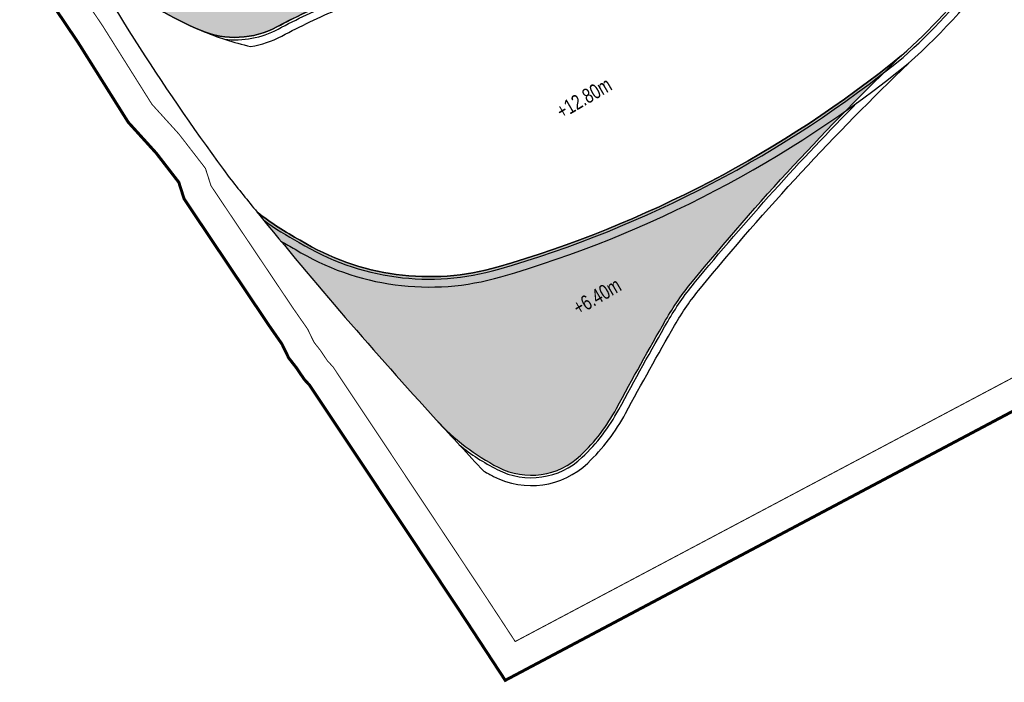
# Model space of a CAD drawing. Header units: millimetres. Extents: x -1402 to -179, y -280 to 6164.
# Tile 185 of 212: x -753 to -654, y 4759 to 4826. Entities that reach past the tile are written whole.
import ezdxf

# ---------------------------------------------------------------- set-up
doc = ezdxf.new("R2010")
doc.units = ezdxf.units.MM
doc.linetypes.add('AJN-Limite', pattern=[1.25, 0.5, -0.25, 0, -0.25, 0, -0.25])
doc.linetypes.add('DASH', pattern=[0.35, 0.25, -0.1])
doc.layers.get('0').update_dxf_attribs({"linetype": 'CONTINUOUS'})
doc.layers.add('AJN-2-SBT-V', color=51, linetype='CONTINUOUS')
doc.layers.add('AJN-8-251-H', color=251, linetype='CONTINUOUS')
doc.layers.add('AJN-6-Etang', color=7, linetype='CONTINUOUS', lineweight=15, true_color=0x46a499)
doc.layers.add('AJN-7-500-A', color=10, linetype='CONTINUOUS', lineweight=18)
doc.layers.add('GEO-1-LIM-V', color=10, linetype='AJN-Limite', lineweight=25)
doc.styles.get("Standard").update_dxf_attribs({"font": 'rs.shx', "bigfont": 'hztxt.shx'})

# ---------------------------------------------------------------- blocks, each defined once
blk = doc.blocks.new('A$C0A0E1B4E')
at = {"layer": 'AJN-2-SBT-V'}
h = blk.add_hatch(color=256, dxfattribs=at)
h.dxf.hatch_style = 1
h.set_gradient(color1=(188, 236, 246), rotation=200, centered=1, tint=0.8, name='INVCURVED')
h.paths.add_polyline_path([(-131.596, -160.136, -0.041206), (-128.889, -156.225, -0.029624), (-107.696, -133.346, -0.100205), (-148.579, -154.738, -0.21111), (-168.611, -152.042, -0.042539), (-172.977, -149.197, 0.014455), (-154.826, -170.233, 0.089169), (-148.546, -175.028, 0.318444), (-140.214, -173.834, 0.07982), (-136.574, -169.072, -0.007477)])
at = {"layer": 'AJN-6-Etang', "linetype": 'Continuous', "transparency": 33554687}
h = blk.add_hatch(color=256, dxfattribs=at)
h.dxf.hatch_style = 1
h.set_gradient(color1=(166, 228, 247), rotation=200, centered=1, tint=0.8, name='INVCURVED')
edge = h.paths.add_edge_path()
edge.add_arc((16.681, -9.075), 32.848, 259.01743, 283.73314)
edge.add_line((24.479, -40.984), (23.238, -37.227))
edge.add_arc((22.797, -37.39), 0.471, -70.62031, 20.19246, ccw=False)
edge.add_arc((22.377, -36.192), 1.739, 267.07792, 289.34275, ccw=False)
edge.add_arc((22.446, -33.737), 4.196, 261.17934, 267.83506, ccw=False)
edge.add_arc((25.628, -19.128), 19.141, 246.91886, 258.47397, ccw=False)
edge.add_arc((-19.554, -135.301), 105.52, 69.08009, 74.95191)
edge.add_arc((-15.355, -133.792), 103.038, 76.98883, 93.05743)
edge.add_arc((-17.887, -76.915), 46.11, 93.68543, 100.33763)
edge.add_arc((-50.21, 71.493), 105.816, 278.1314, 283.13615, ccw=False)
edge.add_arc((-45.721, 75.235), 108.998, 268.70775, 275.51662, ccw=False)
edge.add_arc((-48.436, -206.366), 172.631, 89.91502, 111.15778)
edge.add_arc((-87.829, -109.805), 68.386, 109.57822, 132.11598)
edge.add_arc((-77.569, -112.76), 77.663, 136.27217, 154.68784)
edge.add_arc((-280.403, -11.433), 149.1, 326.84859, 332.81313, ccw=False)
edge.add_arc((-197.181, -66.746), 49.183, 289.57128, 327.78, ccw=False)
edge.add_arc((-189.265, -91.685), 23.05, 265.80599, 291.7959, ccw=False)
edge.add_arc((-190.355, -106.558), 8.137, 238.73532, 265.80599, ccw=False)
edge.add_arc((-191.33, -108.164), 6.258, 204.74516, 238.73532, ccw=False)
edge.add_arc((-142.235, -89.004), 58.95, 201.68263, 210.32529)
edge.add_arc((-166.405, -101.397), 31.865, 213.03421, 247.37484)
edge.add_arc((-175.201, -122.502), 9, 247.37484, 297.96071)
edge.add_arc((-135.295, -197.68), 76.113, 113.07745, 117.96071, ccw=False)
edge.add_arc((-245.18, 53.138), 197.726, 293.88238, 315.30274)
edge.add_arc((-5.441, -171.075), 130.719, 83.02943, 139.35833, ccw=False)
h = blk.add_hatch(color=256, dxfattribs=at)
h.dxf.hatch_style = 1
h.set_gradient(color1=(181, 223, 247), rotation=200, centered=1, tint=0.8, name='INVCURVED')
edge = h.paths.add_edge_path()
edge.add_arc((20.238, -106.036), 41.769, 80.08128, 93.81349, ccw=False)
edge.add_arc((26.399, -70.803), 6.001, 8.31421, 80.08128, ccw=False)
edge.add_line((32.338, -69.936), (31.55, -64.544))
edge.add_arc((16.707, -66.713), 15, 8.31421, 17.11641)
edge.add_line((31.043, -62.298), (24.479, -40.984))
edge.add_arc((16.681, -9.075), 32.848, 259.01743, 283.73314, ccw=False)
edge.add_arc((-5.441, -171.075), 130.719, 83.02943, 139.35833)
edge.add_arc((-245.18, 53.138), 197.726, 293.88238, 315.30274, ccw=False)
edge.add_arc((-135.295, -197.68), 76.113, 109.16218, 113.07745, ccw=False)
edge.add_arc((-144.019, -172.573), 49.533, 76.18653, 109.16218, ccw=False)
edge.add_arc((7292.814, 40997.512), 41786.94, 259.7649214, 259.7784709)
edge.add_arc((-119.693, -101.527), 24.855, 263.58986, 326.33759)
edge.add_arc((-1503.768, 726.354), 1637.604, 329.072205, 329.521771)
edge.add_arc((-50.956, -127.51), 47.562, 102.10277, 150.7305, ccw=False)
edge.add_arc((10.412, -327.123), 256.248, 101.20187, 106.1647, ccw=False)
edge.add_line((-39.369, -75.757), (-25.523, -73.386))
edge.add_arc((-61.775, 149.814), 226.126, 279.22542, 286.41391)
edge.add_arc((22.182, -135.19), 70.987, 93.81349, 106.41391, ccw=False)
at = {"layer": 'AJN-2-SBT-V', "linetype": 'Continuous', "flags": 128}
blk.add_lwpolyline([(-48.18, -33.736, 0.092955), (-110.744, -45.373, 0.098658), (-133.691, -59.077, 0.080527), (-147.776, -79.555, -0.026031), (-155.572, -92.968, -0.168279), (-180.706, -113.087, -0.113891), (-190.95, -114.673, -0.11867), (-194.578, -113.513, -0.149407), (-197.014, -110.783, 0.037729), (-193.119, -118.768, 0.150971), (-178.664, -130.809, 0.224378), (-170.982, -130.451, -0.02131), (-165.129, -127.658, 0.093737), (-104.63, -85.934, -0.250853), (10.423, -41.322, 0.108263)], format="xyb", dxfattribs=at)
blk.add_lwpolyline([(-107.696, -133.346, 0.093893), (-93.527, -114.937), (-94.821, -114.282, 0.019637), (-92.828, -109.931, -0.015726), (-91.009, -105.489), (-89.685, -106.08, -0.02495), (-87.509, -101.893, -0.189198), (-60.928, -81.005, 0.215421), (-92.445, -104.256, -0.001962), (-99.006, -115.304, -0.280841), (-122.468, -126.227, -0.000059), (-132.193, -124.472, 0.144885), (-160.278, -125.784, 0.03841), (-170.982, -130.451, -0.224378), (-178.664, -130.809, -0.150971), (-193.119, -118.768, 0.032866), (-175.797, -145.697, 0.002338), (-172.977, -149.197, 0.042539), (-168.611, -152.042, 0.21111), (-148.579, -154.738, 0.100205)], format="xyb", close=True, dxfattribs=at)
at = {"layer": 'AJN-2-SBT-V'}
blk.add_lwpolyline([(-107.696, -133.346, -0.100205), (-148.579, -154.738, -0.21111), (-168.611, -152.042, -0.042539), (-172.977, -149.197, 0.014455), (-154.826, -170.233, 0.089169), (-148.546, -175.028, 0.318444), (-140.214, -173.834, 0.07982), (-136.574, -169.072, -0.007477), (-131.596, -160.136, -0.04116), (-128.892, -156.229, -0.029629)], format="xyb", close=True, dxfattribs=at)
at = {"layer": 'AJN-8-251-H', "linetype": 'Continuous', "flags": 128}
for points in [[(-176.3, -131.687, 0.152929), (-170.864, -130.672, -0.021316), (-165.03, -127.887, 0.093751), (-104.447, -86.104, -0.250853), (10.384, -41.569, 0.108309), (24.553, -41.224)], [(-173.639, -132.43, 0.083162), (-170.489, -131.379, -0.021335), (-164.711, -128.621, 0.093794), (-103.858, -86.646, -0.250854), (10.26, -42.36, 0.108449), (24.789, -41.989)], [(-170.57, -152.131, 0.013039), (-169.134, -152.953, 0.210807), (-148.287, -155.746, 0.100257), (-107.016, -134.146, 0.114004), (-90.5, -110.843, -0.015824), (-88.731, -106.519, -0.024954), (-86.603, -102.423, -0.189193), (-60.625, -82.011)], [(-172.314, -150.01, 0.034206), (-168.735, -152.259, 0.211035), (-148.51, -154.978, 0.100218), (-107.534, -133.536, 0.093916), (-93.304, -115.05, 0.093916)], [(-150, -175.433, 0.011861), (-149.025, -175.962, 0.318444), (-139.491, -174.596, 0.07982), (-135.649, -169.569, -0.007477), (-130.687, -160.661, -0.04116), (-128.081, -156.896, -0.029629), (-106.969, -134.104)], [(-152.501, -172.757, 0.050839), (-148.66, -175.251, 0.318444), (-140.042, -174.016, 0.07982), (-136.353, -169.19, -0.007477), (-131.38, -160.261, -0.04116), (-128.699, -156.388, -0.023408), (-112.189, -138.114, -0.023408)]]:
    blk.add_lwpolyline(points, format="xyb", dxfattribs=at)
at = {"layer": 'AJN-8-251-H', "linetype": 'Continuous'}
for centre, radius, start, end in [((-166.405, -101.397), 31.865, 247.37484, 256.87927), ((199.821, 154.124), 480.606, 222.44569, 223.29153)]:
    blk.add_arc(centre, radius, start, end, dxfattribs=at)
at = {"layer": 'AJN-7-500-A', "char_height": 1.5, "attachment_point": 8, "rotation": 30.32563}
for s, insert in [('{\\fSwis721 LtCn BT|b0|i0|c0|p34;+12.80m}', (-139.485, -138.295)), ('{\\fSwis721 LtCn BT|b0|i0|c0|p34;+6.40m}', (-138.165, -158.377))]:
    blk.add_mtext_dynamic_manual_height_columns(s, width=11.10499, gutter_width=35.694, heights=[0], dxfattribs=dict(at, insert=insert))

msp = doc.modelspace()

# ---------------------------------------------------------------- linework, layer by layer
at = {"layer": 'GEO-1-LIM-V', "linetype": 'DASH', "ltscale": 5, "const_width": 0.1}
msp.add_lwpolyline([(-750.612, 4833.438), (-744.991, 4825.1), (-740.008, 4817.178), (-737.269, 4814.159), (-734.589, 4810.694), (-734.021, 4808.918), (-725.66, 4796.463), (-724.24, 4794.428), (-723.594, 4793.096), (-722.96, 4792.287), (-722.219, 4791.195), (-721.66, 4790.589), (-716.146, 4782.313), (-711.169, 4774.834), (-705.937, 4766.953), (-703.207, 4762.791), (-610.096, 4812.133)], dxfattribs=at)
at = {"layer": 'GEO-1-LIM-V', "linetype": 'Continuous', "ltscale": 25, "const_width": 0.3}
msp.add_lwpolyline([(-753.106, 4831.77), (-747.505, 4823.462), (-742.407, 4815.357), (-739.57, 4812.23), (-737.285, 4809.277), (-736.749, 4807.6), (-728.136, 4794.768), (-726.836, 4792.905), (-726.153, 4791.498), (-725.385, 4790.517), (-724.576, 4789.326), (-724.026, 4788.729), (-718.643, 4780.649), (-713.667, 4773.174), (-708.441, 4765.3), (-704.216, 4758.861), (-608.897, 4809.372)], dxfattribs=at)

# ---------------------------------------------------------------- block references
msp.add_blockref('A$C0A0E1B4E', (-556.371, 4955.454))

doc.saveas('drawing.dxf')
